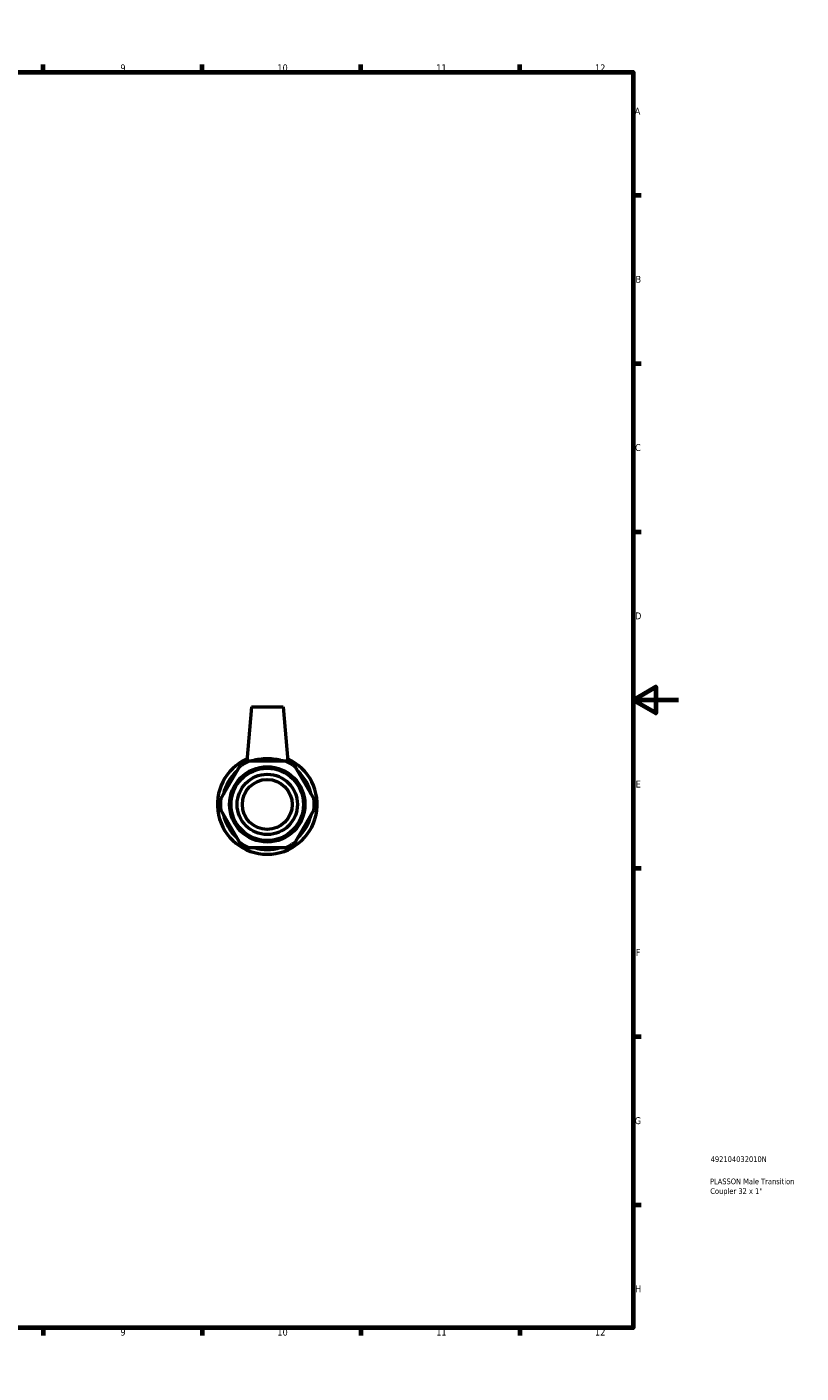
# Model space of a CAD drawing. Header units: millimetres. Extents: x 0 to 895, y -151 to 594.
# Tile 3 of 3: x 553 to 895, y 0 to 594. Entities that reach past the tile are written whole.
import ezdxf

# ---------------------------------------------------------------- set-up
doc = ezdxf.new("R2010")
doc.units = ezdxf.units.MM
for name, color, linetype, lineweight in [('Border (ANSI)', 7, 'Continuous', 70), ('Title (ISO)', 7, 'Continuous', 50), ('Visible (ANSI)', 7, 'Continuous', 50)]:
    doc.layers.add(name, color=color, linetype=linetype, lineweight=lineweight)
doc.styles.add('Note Text (ANSI)', font='tahoma.ttf')
doc.styles.add('Note Text (ISO)', font='tahoma.ttf')

# ---------------------------------------------------------------- blocks, each defined once
blk = doc.blocks.new('Borders Default Border')
at = {"layer": 'Border (ANSI)'}
for p, q in [((70.08, 574), (70.08, 577.45)), ((140.17, 574), (140.17, 577.45)), ((210.25, 574), (210.25, 577.45)), ((280.33, 574), (280.33, 577.45)), ((350.42, 574), (350.42, 577.45)), ((490.58, 574), (490.58, 577.45)), ((560.67, 574), (560.67, 577.45)), ((630.75, 574), (630.75, 577.45)), ((700.83, 574), (700.83, 577.45)), ((770.92, 574), (770.92, 577.45)), ((20, 519.75), (16.55, 519.75)), ((821, 519.75), (824.45, 519.75)), ((20, 445.5), (16.55, 445.5)), ((821, 445.5), (824.45, 445.5)), ((20, 371.25), (16.55, 371.25)), ((821, 371.25), (824.45, 371.25)), ((20, 222.75), (16.55, 222.75)), ((821, 222.75), (824.45, 222.75)), ((20, 148.5), (16.55, 148.5)), ((821, 148.5), (824.45, 148.5)), ((20, 74.25), (16.55, 74.25)), ((821, 74.25), (824.45, 74.25)), ((70.08, 20), (70.08, 16.55)), ((140.17, 20), (140.17, 16.55)), ((210.25, 20), (210.25, 16.55)), ((280.33, 20), (280.33, 16.55)), ((350.42, 20), (350.42, 16.55)), ((490.58, 20), (490.58, 16.55)), ((560.67, 20), (560.67, 16.55)), ((630.75, 20), (630.75, 16.55)), ((700.83, 20), (700.83, 16.55)), ((770.92, 20), (770.92, 16.55))]:
    blk.add_line(p, q, dxfattribs=at)
at = {"layer": 'Border (ANSI)', "flags": 128}
for points in [[(420.5, 594), (420.5, 574), (414.73, 584), (426.27, 584), (420.5, 574)], [(20, 20), (20, 574), (821, 574), (821, 20), (20, 20)], [(0, 297), (20, 297), (10, 302.77), (10, 291.23), (20, 297)], [(841, 297), (821, 297), (831, 302.77), (831, 291.23), (821, 297)], [(420.5, 0), (420.5, 20), (414.73, 10), (426.27, 10), (420.5, 20)]]:
    blk.add_lwpolyline(points, dxfattribs=at)
at = {"layer": 'Border (ANSI)', "color": 230, "true_color": 0xff0080, "attachment_point": 7, "style": 'Note Text (ANSI)'}
for s, insert, char_height in [('1', (34.35, 574.4), 3.05), ('2', (104.2, 574.4), 3.05), ('3', (174.26, 574.34), 3.05), ('4', (244.23, 574.4), 3.05), ('5', (314.48, 574.34), 3.05), ('6', (384.49, 574.34), 3.05), ('7', (454.6, 574.4), 3.05), ('8', (524.63, 574.33), 3.05), ('9', (594.7, 574.34), 3.05), ('10', (663.96, 574.34), 3.048), ('11', (734.04, 574.4), 3.048), ('12', (804.13, 574.4), 3.048), ('A', (16.78, 555.35), 3.05), ('A', (821.63, 555.35), 3.05), ('B', (17.15, 481.1), 3.05), ('B', (821.99, 481.1), 3.05), ('C', (16.95, 406.8), 3.05), ('C', (821.8, 406.8), 3.05), ('D', (16.96, 332.6), 3.05), ('D', (821.81, 332.6), 3.05), ('E', (17.21, 258.35), 3.05), ('E', (822.05, 258.35), 3.05), ('F', (17.29, 184.1), 3.05), ('F', (822.14, 184.1), 3.05), ('G', (16.81, 109.79), 3.05), ('G', (821.66, 109.79), 3.05), ('H', (16.97, 35.6), 3.05), ('H', (821.81, 35.6), 3.05), ('1', (34.35, 16.55), 3.05), ('2', (104.2, 16.55), 3.05), ('3', (174.26, 16.49), 3.05), ('4', (244.23, 16.55), 3.05), ('5', (314.48, 16.49), 3.05), ('6', (384.49, 16.49), 3.05), ('7', (454.6, 16.55), 3.05), ('8', (524.63, 16.48), 3.05), ('9', (594.7, 16.49), 3.05), ('10', (663.96, 16.49), 3.048), ('11', (734.04, 16.55), 3.048), ('12', (804.13, 16.55), 3.048)]:
    blk.add_mtext(s, dxfattribs=dict(at, insert=insert, char_height=char_height))
blk = doc.blocks.new('Title Blocks ISO')
at = {"layer": 'Title (ISO)', "color": 232, "true_color": 0xca0064, "style": 'Note Text (ISO)'}
for tag, p in [('PART_NUMBER_001', (34.16, 73.13)), ('DESCRIPTION_001', (33.84, 63.34)), ('DESCRIPTION_002', (33.98, 59.06))]:
    blk.add_attdef(tag, p, '', height=2.5, dxfattribs=at)

msp = doc.modelspace()

# ---------------------------------------------------------------- linework, layer by layer
at = {"layer": 'Visible (ANSI)'}
for p, q in [((652.506, 293.927), (650.411, 269.98)), ((652.506, 293.927), (666.506, 293.927)), ((666.506, 293.927), (668.601, 269.98)), ((647.026, 267.418), (638.985, 253.49)), ((667.547, 269.98), (651.464, 269.98)), ((680.026, 253.49), (671.985, 267.418)), ((638.985, 248.365), (647.026, 234.437)), ((671.985, 234.437), (680.026, 248.365)), ((651.464, 231.875), (667.547, 231.875))]:
    msp.add_line(p, q, dxfattribs=at)
for radius in [16.624, 15.96, 13.3, 11]:
    msp.add_circle((659.506, 250.927), radius, dxfattribs=at)
for radius, start, end in [(22, 114.164644, 65.835356), (20.68, 112.882587, 127.117413), (19.897, 73.252011, 106.747989), (20.68, 52.882587, 67.117413), (19.897, 133.252011, 166.747989), (19.897, 13.252011, 46.747989), (20.68, 172.882587, 187.117413), (20.68, 352.882587, 7.117413), (19.897, 193.252011, 226.747989), (19.897, 313.252011, 346.747989), (20.68, 232.882587, 247.117413), (19.897, 253.252011, 286.747989), (20.68, 292.882587, 307.117413)]:
    msp.add_arc((659.506, 250.927), radius, start, end, dxfattribs=at)
for points in [[(648.506, 269.98), (647.743, 268.659), (647.026, 267.418)], [(651.464, 269.98), (650.031, 269.98), (648.506, 269.98)], [(670.506, 269.98), (668.981, 269.98), (667.547, 269.98)], [(671.985, 267.418), (671.268, 268.659), (670.506, 269.98)], [(638.985, 253.49), (638.268, 252.248), (637.506, 250.927)], [(637.506, 250.927), (638.268, 249.607), (638.985, 248.365)], [(681.506, 250.927), (680.743, 252.248), (680.026, 253.49)], [(680.026, 248.365), (680.743, 249.607), (681.506, 250.927)], [(647.026, 234.437), (647.743, 233.196), (648.506, 231.875)], [(648.506, 231.875), (650.031, 231.875), (651.464, 231.875)], [(667.547, 231.875), (668.981, 231.875), (670.506, 231.875)], [(670.506, 231.875), (671.268, 233.196), (671.985, 234.437)]]:
    msp.add_rational_spline(points, [1, 1.00241153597, 1], degree=2, dxfattribs=at)
msp.add_open_spline([(666.761, 269.98), (666.475, 270.06), (666.166, 270.145), (665.038, 270.433), (664.03, 270.656), (661.827, 270.97), (660.631, 271.057), (658.381, 271.057), (657.184, 270.97), (654.981, 270.656), (653.974, 270.433), (652.845, 270.145), (652.536, 270.06), (652.25, 269.98)], degree=3, knots=[0.5347726, 0.5347726, 0.5347726, 0.5347726, 0.670764, 0.670764, 1.0082723, 1.0082723, 1.3457806, 1.3457806, 1.6832889, 1.6832889, 2.0207972, 2.0207972, 2.1567886, 2.1567886, 2.1567886, 2.1567886], dxfattribs=at)

# ---------------------------------------------------------------- block references
msp.add_blockref('Borders Default Border', (0, 0))
msp.add_blockref('Title Blocks ISO', (821, 20)).add_auto_attribs({'PART_NUMBER_001': '492104032010N', 'DESCRIPTION_001': 'PLASSON Male Transition', 'DESCRIPTION_002': 'Coupler 32 x 1"'})

doc.saveas('drawing.dxf')
